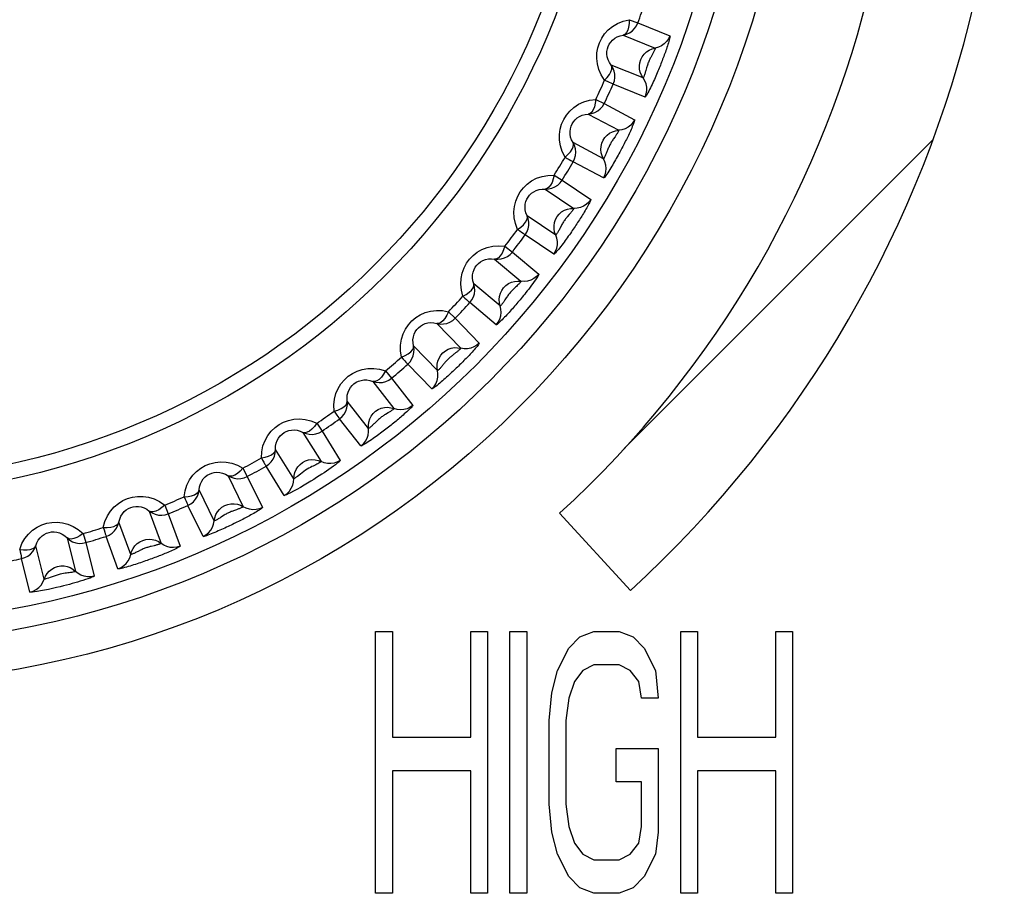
# Model space of a CAD drawing. Header units: millimetres. Extents: x -844 to -217, y -125 to 557.
# Tile 66 of 178: x -559 to -549, y 213 to 222. Entities that reach past the tile are written whole.
import ezdxf

# ---------------------------------------------------------------- set-up
doc = ezdxf.new("R2010")
doc.units = ezdxf.units.MM
doc.header["$LTSCALE"] = 23.1
doc.layers.add('R912005577_AM_0', color=7, linetype='CONTINUOUS')

msp = doc.modelspace()

# ---------------------------------------------------------------- linework, layer by layer
at = {"layer": 'R912005577_AM_0', "color": 7}
for p, q in [((-552.7179, 221.7029), (-552.6334, 221.6726)), ((-552.6334, 221.6726), (-552.3284, 221.5492)), ((-552.7742, 221.5556), (-552.4692, 221.4325)), ((-552.4975, 221.368), (-552.5119, 221.3419)), ((-552.5847, 221.1466), (-552.8896, 221.2699)), ((-552.5645, 220.9648), (-552.8696, 221.088)), ((-553.0367, 220.942), (-552.9559, 220.903)), ((-552.9559, 220.903), (-552.6654, 220.7484)), ((-553.1081, 220.8014), (-552.8176, 220.647)), ((-552.8526, 220.5859), (-552.8696, 220.5614)), ((-552.7645, 217.6084), (-549.8179, 220.555)), ((-552.9624, 220.3748), (-553.2528, 220.5293)), ((-552.9613, 220.1919), (-553.2519, 220.3462)), ((-553.4334, 220.2185), (-553.357, 220.1713)), ((-553.519, 220.0861), (-553.2463, 219.9023)), ((-553.357, 220.1713), (-553.0843, 219.9872)), ((-553.4187, 219.6466), (-553.6914, 219.8307)), ((-553.2887, 219.8436), (-553.3083, 219.821)), ((-553.4368, 219.4646), (-553.7096, 219.6485)), ((-553.9035, 219.5405), (-553.8325, 219.4855)), ((-553.8325, 219.4855), (-553.5805, 219.2739)), ((-554.0025, 219.4178), (-553.7505, 219.2064)), ((-553.9486, 218.9702), (-554.2006, 219.1817)), ((-553.8899, 219.0488), (-553.9027, 219.0292)), ((-553.9856, 218.7911), (-554.2378, 219.0025)), ((-554.4418, 218.9153), (-554.377, 218.8532)), ((-554.5532, 218.8036), (-554.3246, 218.567)), ((-554.377, 218.8532), (-554.1485, 218.6164)), ((-554.5464, 218.3529), (-554.7748, 218.5896)), ((-554.6019, 218.1786), (-554.8306, 218.4152)), ((-555.0426, 218.3498), (-554.9846, 218.2813)), ((-555.165, 218.2504), (-554.9624, 217.9912)), ((-554.9846, 218.2813), (-554.7821, 218.0219)), ((-555.2054, 217.8014), (-555.4078, 218.0607)), ((-555.0192, 217.9496), (-555.0447, 217.9342)), ((-555.6992, 217.8502), (-555.6487, 217.776)), ((-555.2788, 217.6339), (-555.4815, 217.8931)), ((-555.8313, 217.7641), (-555.6569, 217.4852)), ((-555.6487, 217.776), (-555.4744, 217.4969)), ((-555.9184, 217.3218), (-556.0927, 217.6008)), ((-556.4044, 217.422), (-556.3619, 217.3429)), ((-556.0089, 217.1629), (-556.1834, 217.4419)), ((-556.5448, 217.3502), (-556.4006, 217.0546)), ((-556.3619, 217.3429), (-556.2178, 217.0471)), ((-556.6777, 216.9194), (-556.8218, 217.2151)), ((-557.2977, 217.0131), (-557.1851, 216.704)), ((-557.1506, 217.0698), (-557.1165, 216.9868)), ((-557.1165, 216.9868), (-557.0041, 216.6775)), ((-556.7843, 216.7708), (-556.9287, 217.0665)), ((-556.4648, 217.0257), (-556.4929, 217.0159)), ((-553.3814, 216.9915), (-552.7058, 216.2543)), ((-557.4748, 216.5986), (-557.5873, 216.9077)), ((-557.9294, 216.7976), (-557.9043, 216.7114)), ((-558.0816, 216.7565), (-558.002, 216.4374)), ((-557.9043, 216.7114), (-557.8248, 216.3921)), ((-557.5964, 216.4619), (-557.7091, 216.7711)), ((-558.3012, 216.3628), (-558.3807, 216.682)), ((-557.252, 216.682), (-557.281, 216.6752)), ((-558.4363, 216.2396), (-558.5161, 216.5589)), ((-555.1373, 215.8643), (-554.977, 215.8643)), ((-555.1373, 213.3643), (-555.1373, 215.8643)), ((-554.977, 215.8643), (-554.977, 214.8537)), ((-554.2291, 215.8643), (-554.0688, 215.8643)), ((-554.2291, 214.8537), (-554.2291, 215.8643)), ((-554.0688, 215.8643), (-554.0688, 213.3643)), ((-553.8551, 215.8643), (-553.6949, 215.8643)), ((-553.8551, 213.3643), (-553.8551, 215.8643)), ((-553.6949, 215.8643), (-553.6949, 213.3643)), ((-553.1873, 215.8111), (-553.0538, 215.8643)), ((-553.0538, 215.8643), (-552.8134, 215.8643)), ((-552.8134, 215.8643), (-552.6798, 215.8111)), ((-552.2257, 215.8643), (-552.0654, 215.8643)), ((-552.2257, 213.3643), (-552.2257, 215.8643)), ((-552.0654, 215.8643), (-552.0654, 214.8537)), ((-551.3175, 215.8643), (-551.1573, 215.8643)), ((-551.3175, 214.8537), (-551.3175, 215.8643)), ((-551.1573, 215.8643), (-551.1573, 213.3643)), ((-553.2942, 215.7047), (-553.1873, 215.8111)), ((-552.6798, 215.8111), (-552.573, 215.7047)), ((-553.401, 215.492), (-553.2942, 215.7047)), ((-552.573, 215.7047), (-552.4661, 215.492)), ((-553.4544, 215.2792), (-553.401, 215.492)), ((-553.1606, 215.492), (-553.2408, 215.3856)), ((-553.0538, 215.5452), (-553.1606, 215.492)), ((-552.8134, 215.5452), (-553.0538, 215.5452)), ((-552.7065, 215.492), (-552.8134, 215.5452)), ((-552.6264, 215.3856), (-552.7065, 215.492)), ((-552.4661, 215.492), (-552.4394, 215.226)), ((-553.2408, 215.3856), (-553.2942, 215.226)), ((-552.5997, 215.226), (-552.6264, 215.3856)), ((-553.4812, 215.0133), (-553.4544, 215.2792)), ((-553.2942, 215.226), (-553.3209, 215.0133)), ((-552.4394, 215.226), (-552.5997, 215.226)), ((-553.4812, 214.2154), (-553.4812, 215.0133)), ((-553.3209, 215.0133), (-553.3209, 214.2154)), ((-554.977, 214.8537), (-554.2291, 214.8537)), ((-552.0654, 214.8537), (-551.3175, 214.8537)), ((-552.8401, 214.7473), (-552.4394, 214.7473)), ((-552.8401, 214.4282), (-552.8401, 214.7473)), ((-552.4394, 214.7473), (-552.4394, 213.9494)), ((-554.2291, 214.5345), (-554.977, 214.5345)), ((-554.977, 214.5345), (-554.977, 213.3643)), ((-554.2291, 213.3643), (-554.2291, 214.5345)), ((-551.3175, 214.5345), (-552.0654, 214.5345)), ((-552.0654, 214.5345), (-552.0654, 213.3643)), ((-551.3175, 213.3643), (-551.3175, 214.5345)), ((-552.5997, 214.4282), (-552.8401, 214.4282)), ((-552.5997, 214.0026), (-552.5997, 214.4282)), ((-553.4544, 213.9494), (-553.4812, 214.2154)), ((-553.3209, 214.2154), (-553.2942, 214.0026)), ((-553.2942, 214.0026), (-553.2408, 213.843)), ((-552.6264, 213.843), (-552.5997, 214.0026)), ((-553.401, 213.7367), (-553.4544, 213.9494)), ((-552.4394, 213.9494), (-552.4661, 213.7367)), ((-553.2408, 213.843), (-553.1606, 213.7367)), ((-552.7065, 213.7367), (-552.6264, 213.843)), ((-553.2942, 213.5239), (-553.401, 213.7367)), ((-553.1606, 213.7367), (-553.0538, 213.6835)), ((-552.8134, 213.6835), (-552.7065, 213.7367)), ((-552.4661, 213.7367), (-552.573, 213.5239)), ((-553.0538, 213.6835), (-552.8134, 213.6835)), ((-553.1873, 213.4175), (-553.2942, 213.5239)), ((-552.573, 213.5239), (-552.6798, 213.4175)), ((-553.0538, 213.3643), (-553.1873, 213.4175)), ((-552.6798, 213.4175), (-552.8134, 213.3643)), ((-554.977, 213.3643), (-555.1373, 213.3643)), ((-554.0688, 213.3643), (-554.2291, 213.3643)), ((-553.6949, 213.3643), (-553.8551, 213.3643)), ((-552.8134, 213.3643), (-553.0538, 213.3643)), ((-552.0654, 213.3643), (-552.2257, 213.3643)), ((-551.1573, 213.3643), (-551.3175, 213.3643))]:
    msp.add_line(p, q, dxfattribs=at)
for points in [[(-552.9515, 221.1248), (-552.9835, 221.1753), (-553.0067, 221.2269), (-553.021, 221.2805), (-553.0271, 221.3339), (-553.0252, 221.3856), (-553.0163, 221.4352), (-553.0014, 221.4815), (-552.9799, 221.5252), (-552.9518, 221.567), (-552.9171, 221.6054), (-552.8757, 221.6395), (-552.8283, 221.668), (-552.7758, 221.6889), (-552.7179, 221.7029)], [(-552.7179, 221.7029), (-552.7191, 221.6658), (-552.7231, 221.6317), (-552.7315, 221.6025), (-552.7431, 221.5794), (-552.757, 221.5635), (-552.7742, 221.5556)], [(-552.7742, 221.5556), (-552.7432, 221.5635), (-552.7141, 221.5767), (-552.6879, 221.5949), (-552.6652, 221.6174), (-552.6468, 221.6436), (-552.6334, 221.6726)], [(-552.8896, 221.2699), (-552.9065, 221.2949), (-552.9188, 221.3211), (-552.9266, 221.3479), (-552.9301, 221.3745), (-552.9296, 221.4003), (-552.9254, 221.4248), (-552.918, 221.4477), (-552.9075, 221.4692), (-552.8934, 221.4898), (-552.8758, 221.5087), (-552.8548, 221.5253), (-552.8307, 221.5391), (-552.8036, 221.5494), (-552.7742, 221.5556)], [(-552.3284, 221.5492), (-552.3276, 221.5464), (-552.3279, 221.5408), (-552.3295, 221.5321), (-552.3321, 221.5212), (-552.3353, 221.5089), (-552.3391, 221.4955), (-552.3434, 221.4813), (-552.348, 221.4666), (-552.3527, 221.4518), (-552.3576, 221.4369), (-552.3626, 221.4224), (-552.3675, 221.4082), (-552.3724, 221.3943), (-552.3773, 221.3806), (-552.3823, 221.3668), (-552.3874, 221.353), (-552.3926, 221.3389), (-552.398, 221.3248), (-552.4034, 221.3106), (-552.4089, 221.2963), (-552.4145, 221.2821), (-552.4201, 221.2679), (-552.4258, 221.2537), (-552.4316, 221.2394), (-552.4376, 221.2248), (-552.4437, 221.21), (-552.4502, 221.1946), (-552.4568, 221.1789), (-552.4635, 221.1632), (-552.4704, 221.1475), (-552.4772, 221.1319), (-552.4842, 221.1163), (-552.4915, 221.1003), (-552.499, 221.0841), (-552.5067, 221.0676), (-552.5146, 221.0512), (-552.5226, 221.035), (-552.5305, 221.0194), (-552.5382, 221.0048), (-552.5454, 220.9916), (-552.552, 220.9802), (-552.5577, 220.9715), (-552.5617, 220.9665), (-552.5645, 220.9648)], [(-552.3284, 221.5492), (-552.3418, 221.5202), (-552.3602, 221.4941), (-552.3829, 221.4716), (-552.4092, 221.4535), (-552.4382, 221.4403), (-552.4692, 221.4325)], [(-552.5847, 221.1466), (-552.601, 221.1727), (-552.6126, 221.2012), (-552.6192, 221.2313), (-552.6205, 221.2621), (-552.6166, 221.2927), (-552.6075, 221.3221), (-552.5936, 221.3496), (-552.5752, 221.3743), (-552.5528, 221.3955), (-552.5272, 221.4126), (-552.499, 221.425), (-552.4692, 221.4325)], [(-552.4692, 221.4325), (-552.4689, 221.4315), (-552.4693, 221.4291), (-552.4704, 221.4256), (-552.4719, 221.4212), (-552.4739, 221.4163), (-552.4762, 221.4108), (-552.4788, 221.405), (-552.4816, 221.399), (-552.4846, 221.3928), (-552.4877, 221.3866), (-552.4909, 221.3804), (-552.4942, 221.3742), (-552.4975, 221.368)], [(-552.5119, 221.3419), (-552.5157, 221.3348), (-552.5196, 221.3274), (-552.5235, 221.3197), (-552.5273, 221.3119), (-552.531, 221.3038), (-552.5345, 221.2955), (-552.5379, 221.2871), (-552.541, 221.2785), (-552.5441, 221.2697), (-552.5469, 221.2607), (-552.5496, 221.2517), (-552.5521, 221.2428), (-552.559, 221.2175)], [(-552.9515, 221.1248), (-552.9266, 221.1524), (-552.9058, 221.1797), (-552.8915, 221.2066), (-552.8838, 221.2312), (-552.8828, 221.2523), (-552.8896, 221.2699)], [(-552.8696, 221.088), (-552.8591, 221.1182), (-552.8541, 221.1497), (-552.8548, 221.1817), (-552.8611, 221.213), (-552.8728, 221.2427), (-552.8896, 221.2699)], [(-552.559, 221.2175), (-552.5612, 221.2094), (-552.5635, 221.2014), (-552.5659, 221.1934), (-552.5683, 221.1855), (-552.5708, 221.178), (-552.5733, 221.1709), (-552.5757, 221.1643), (-552.5781, 221.1584), (-552.5803, 221.1534), (-552.5822, 221.1496), (-552.5837, 221.1473), (-552.5847, 221.1466)], [(-552.9515, 221.1248), (-552.9291, 221.1146), (-552.9096, 221.106), (-552.8935, 221.0988), (-552.8813, 221.0932), (-552.8733, 221.0897), (-552.8696, 221.088)], [(-552.5645, 220.9648), (-552.554, 220.995), (-552.5491, 221.0266), (-552.5498, 221.0585), (-552.5561, 221.0898), (-552.5679, 221.1195), (-552.5847, 221.1466)], [(-553.3294, 220.3915), (-553.3559, 220.4448), (-553.3736, 220.4984), (-553.3823, 220.553), (-553.3828, 220.6067), (-553.3757, 220.6577), (-553.3618, 220.7061), (-553.3421, 220.7508), (-553.3162, 220.7922), (-553.284, 220.8308), (-553.2456, 220.8654), (-553.2007, 220.8951), (-553.1505, 220.9187), (-553.096, 220.9341), (-553.0367, 220.942)], [(-553.0367, 220.942), (-553.0418, 220.9052), (-553.0494, 220.8717), (-553.0608, 220.8435), (-553.0747, 220.8217), (-553.0902, 220.8074), (-553.1081, 220.8014)], [(-553.1081, 220.8014), (-553.0765, 220.806), (-553.0462, 220.8161), (-553.0181, 220.8314), (-552.9932, 220.8514), (-552.9723, 220.8755), (-552.9559, 220.903)], [(-553.2528, 220.5293), (-553.2669, 220.5558), (-553.2764, 220.5831), (-553.2814, 220.6105), (-553.2821, 220.6372), (-553.279, 220.6627), (-553.2724, 220.6866), (-553.2626, 220.7087), (-553.2498, 220.7292), (-553.2337, 220.7482), (-553.2144, 220.7651), (-553.1917, 220.7795), (-553.1661, 220.7908), (-553.1381, 220.7982), (-553.1081, 220.8014)], [(-552.6654, 220.7484), (-552.6649, 220.7455), (-552.6659, 220.74), (-552.6684, 220.7315), (-552.672, 220.7209), (-552.6765, 220.709), (-552.6817, 220.696), (-552.6874, 220.6824), (-552.6935, 220.6683), (-552.6998, 220.654), (-552.7063, 220.6398), (-552.7127, 220.6259), (-552.719, 220.6122), (-552.7253, 220.5989), (-552.7317, 220.5858), (-552.7381, 220.5726), (-552.7446, 220.5594), (-552.7513, 220.5459), (-552.7581, 220.5324), (-552.765, 220.5189), (-552.7719, 220.5053), (-552.779, 220.4917), (-552.7861, 220.4782), (-552.7932, 220.4647), (-552.8005, 220.451), (-552.8079, 220.4372), (-552.8156, 220.423), (-552.8236, 220.4084), (-552.8318, 220.3935), (-552.8402, 220.3786), (-552.8486, 220.3637), (-552.8571, 220.3489), (-552.8657, 220.3341), (-552.8746, 220.319), (-552.8837, 220.3037), (-552.8931, 220.2881), (-552.9027, 220.2725), (-552.9123, 220.2573), (-552.9218, 220.2426), (-552.931, 220.2288), (-552.9395, 220.2165), (-552.9473, 220.2059), (-552.9538, 220.1978), (-552.9584, 220.1932), (-552.9613, 220.1919)], [(-552.6654, 220.7484), (-552.6818, 220.721), (-552.7028, 220.6969), (-552.7277, 220.6769), (-552.7558, 220.6616), (-552.786, 220.6516), (-552.8176, 220.647)], [(-552.9624, 220.3748), (-552.9759, 220.4024), (-552.9844, 220.432), (-552.9878, 220.4626), (-552.986, 220.4934), (-552.9789, 220.5234), (-552.9668, 220.5517), (-552.9501, 220.5776), (-552.9291, 220.6002), (-552.9047, 220.619), (-552.8774, 220.6333), (-552.8481, 220.6427), (-552.8176, 220.647)], [(-552.8176, 220.647), (-552.8175, 220.646), (-552.8182, 220.6437), (-552.8196, 220.6403), (-552.8216, 220.6361), (-552.824, 220.6314), (-552.8269, 220.6262), (-552.8301, 220.6207), (-552.8335, 220.615), (-552.8371, 220.6091), (-552.8409, 220.6033), (-552.8447, 220.5974), (-552.8486, 220.5916), (-552.8526, 220.5859)], [(-552.8696, 220.5614), (-552.8742, 220.5547), (-552.8788, 220.5478), (-552.8835, 220.5406), (-552.8881, 220.5331), (-552.8926, 220.5255), (-552.8969, 220.5176), (-552.9011, 220.5096), (-552.9052, 220.5014), (-552.9091, 220.493), (-552.9129, 220.4843), (-552.9165, 220.4756), (-552.92, 220.467), (-552.9294, 220.4426)], [(-553.3294, 220.3915), (-553.3018, 220.4162), (-553.2783, 220.4413), (-553.2612, 220.4665), (-553.251, 220.4902), (-553.2478, 220.511), (-553.2528, 220.5293)], [(-553.2519, 220.3462), (-553.2383, 220.3752), (-553.23, 220.406), (-553.2274, 220.4379), (-553.2304, 220.4697), (-553.2389, 220.5005), (-553.2528, 220.5293)], [(-553.3294, 220.3915), (-553.3083, 220.3789), (-553.2898, 220.3683), (-553.2745, 220.3595), (-553.263, 220.3527), (-553.2554, 220.3483), (-553.2519, 220.3462)], [(-552.9294, 220.4426), (-552.9325, 220.4348), (-552.9356, 220.427), (-552.9388, 220.4193), (-552.9421, 220.4118), (-552.9453, 220.4045), (-552.9485, 220.3977), (-552.9517, 220.3914), (-552.9546, 220.3858), (-552.9574, 220.381), (-552.9596, 220.3774), (-552.9614, 220.3753), (-552.9624, 220.3748)], [(-552.9613, 220.1919), (-552.9478, 220.2208), (-552.9395, 220.2517), (-552.9369, 220.2835), (-552.9399, 220.3153), (-552.9485, 220.346), (-552.9624, 220.3748)], [(-553.782, 219.7016), (-553.8028, 219.7575), (-553.8148, 219.8126), (-553.8177, 219.8678), (-553.8126, 219.9212), (-553.8002, 219.9713), (-553.7813, 220.0179), (-553.757, 220.0603), (-553.7269, 220.0988), (-553.6908, 220.1338), (-553.6491, 220.1642), (-553.6013, 220.1891), (-553.5489, 220.2072), (-553.4931, 220.2168), (-553.4334, 220.2185)], [(-553.4334, 220.2185), (-553.4423, 220.1825), (-553.4533, 220.1499), (-553.4676, 220.1231), (-553.4837, 220.1029), (-553.5006, 220.0903), (-553.519, 220.0861)], [(-553.6914, 219.8307), (-553.7027, 219.8585), (-553.7093, 219.8867), (-553.7113, 219.9144), (-553.7093, 219.9411), (-553.7035, 219.9661), (-553.6944, 219.9892), (-553.6824, 220.0102), (-553.6675, 220.0292), (-553.6495, 220.0464), (-553.6285, 220.0612), (-553.6045, 220.0732), (-553.5779, 220.0817), (-553.5492, 220.0862), (-553.519, 220.0861)], [(-553.519, 220.0861), (-553.4871, 220.0874), (-553.4559, 220.0943), (-553.4264, 220.1066), (-553.3996, 220.1239), (-553.3762, 220.1457), (-553.357, 220.1713)], [(-553.0843, 219.9872), (-553.0839, 219.9863), (-553.0839, 219.9847), (-553.0845, 219.9823), (-553.0856, 219.979), (-553.0873, 219.9746), (-553.0897, 219.9691), (-553.0929, 219.9622), (-553.097, 219.9539), (-553.1021, 219.9442), (-553.108, 219.9331), (-553.1148, 219.9208), (-553.1222, 219.9077), (-553.1301, 219.8941), (-553.1381, 219.8804), (-553.146, 219.867), (-553.1539, 219.854), (-553.1617, 219.8413), (-553.1694, 219.8289), (-553.1771, 219.8165), (-553.185, 219.804), (-553.193, 219.7915), (-553.2011, 219.7789), (-553.2093, 219.7663), (-553.2176, 219.7536), (-553.2259, 219.741), (-553.2343, 219.7284), (-553.2428, 219.7158), (-553.2514, 219.7031), (-553.2602, 219.6902), (-553.2693, 219.677), (-553.2787, 219.6634), (-553.2884, 219.6495), (-553.2982, 219.6357), (-553.3081, 219.6219), (-553.3179, 219.6082), (-553.3279, 219.5945), (-553.3383, 219.5805), (-553.3489, 219.5663), (-553.3599, 219.5519), (-553.3709, 219.5376), (-553.382, 219.5236), (-553.3928, 219.5102), (-553.4032, 219.4976), (-553.4129, 219.4864), (-553.4216, 219.4769), (-553.4288, 219.4696), (-553.4338, 219.4657), (-553.4368, 219.4646)], [(-553.0843, 219.9872), (-553.1035, 219.9616), (-553.1269, 219.9399), (-553.1537, 219.9226), (-553.1832, 219.9103), (-553.2144, 219.9035), (-553.2463, 219.9023)], [(-553.4187, 219.6466), (-553.4292, 219.6756), (-553.4347, 219.7059), (-553.4348, 219.7367), (-553.4298, 219.7671), (-553.4196, 219.7961), (-553.4046, 219.8231), (-553.3852, 219.8471), (-553.3621, 219.8674), (-553.3358, 219.8835), (-553.3072, 219.8948), (-553.2771, 219.9012), (-553.2463, 219.9023)], [(-553.2463, 219.9023), (-553.2461, 219.9019), (-553.2462, 219.9013), (-553.2466, 219.9003), (-553.2471, 219.899), (-553.248, 219.8974), (-553.2493, 219.8952), (-553.2509, 219.8925), (-553.253, 219.8893), (-553.2556, 219.8855), (-553.2587, 219.8811), (-553.2623, 219.8762), (-553.2663, 219.871), (-553.2706, 219.8655), (-553.275, 219.86), (-553.2796, 219.8545), (-553.2841, 219.849), (-553.2887, 219.8436)], [(-553.782, 219.7016), (-553.752, 219.7234), (-553.7259, 219.7458), (-553.7063, 219.7691), (-553.6937, 219.7916), (-553.6883, 219.812), (-553.6914, 219.8306)], [(-553.7096, 219.6485), (-553.6931, 219.6759), (-553.6816, 219.7057), (-553.6756, 219.7371), (-553.6753, 219.7691), (-553.6806, 219.8006), (-553.6914, 219.8306)], [(-553.3083, 219.821), (-553.3135, 219.8148), (-553.3188, 219.8084), (-553.3241, 219.8017), (-553.3294, 219.7948), (-553.3346, 219.7877), (-553.3397, 219.7804), (-553.3447, 219.7729), (-553.3495, 219.7652), (-553.3542, 219.7572), (-553.3588, 219.7491), (-553.3632, 219.7409), (-553.3675, 219.7328)], [(-553.3675, 219.7328), (-553.3793, 219.7098), (-553.3831, 219.7024), (-553.387, 219.6951), (-553.391, 219.6879), (-553.3949, 219.6808), (-553.3989, 219.674), (-553.4027, 219.6677), (-553.4065, 219.6618), (-553.41, 219.6566), (-553.4131, 219.6522), (-553.4158, 219.649), (-553.4177, 219.6471), (-553.4187, 219.6466)], [(-553.782, 219.7016), (-553.7623, 219.6869), (-553.745, 219.6745), (-553.7307, 219.664), (-553.72, 219.6561), (-553.7128, 219.651), (-553.7096, 219.6485)], [(-553.4368, 219.4646), (-553.4203, 219.492), (-553.4089, 219.5218), (-553.4029, 219.5532), (-553.4026, 219.5851), (-553.4079, 219.6166), (-553.4187, 219.6466)], [(-554.3042, 219.0629), (-554.3191, 219.1208), (-554.3252, 219.1771), (-554.3222, 219.2324), (-554.3115, 219.2851), (-554.2937, 219.3339), (-554.2698, 219.3784), (-554.2413, 219.4178), (-554.2074, 219.4525), (-554.1677, 219.4836), (-554.1229, 219.5094), (-554.0729, 219.529), (-554.0191, 219.5414), (-553.9628, 219.545), (-553.9035, 219.5405)], [(-553.9035, 219.5405), (-553.9161, 219.5056), (-553.9304, 219.4744), (-553.9474, 219.4491), (-553.9656, 219.4308), (-553.9837, 219.42), (-554.0025, 219.4178)], [(-554.0025, 219.4178), (-553.9706, 219.4157), (-553.9389, 219.4193), (-553.9083, 219.4284), (-553.8797, 219.4428), (-553.8542, 219.4621), (-553.8325, 219.4855)], [(-554.2006, 219.1817), (-554.2089, 219.2107), (-554.2125, 219.2395), (-554.2117, 219.2674), (-554.2068, 219.2938), (-554.1983, 219.3181), (-554.1867, 219.3403), (-554.1726, 219.3597), (-554.1558, 219.3769), (-554.1361, 219.3921), (-554.1136, 219.4046), (-554.0885, 219.4139), (-554.0613, 219.4195), (-554.0324, 219.421), (-554.0025, 219.4178)], [(-553.5805, 219.2739), (-553.5807, 219.2705), (-553.5839, 219.2634), (-553.5905, 219.252), (-553.5996, 219.2376), (-553.6106, 219.2213), (-553.623, 219.2037), (-553.636, 219.1857), (-553.6494, 219.1675), (-553.663, 219.1496), (-553.6766, 219.1319), (-553.6898, 219.115), (-553.7026, 219.0987), (-553.7149, 219.0834), (-553.7266, 219.0689), (-553.7376, 219.0554), (-553.7482, 219.0425), (-553.7583, 219.0303), (-553.7683, 219.0183), (-553.7786, 219.0062), (-553.7891, 218.9939), (-553.7999, 218.9812), (-553.8109, 218.9685), (-553.8218, 218.956), (-553.8326, 218.9437), (-553.8429, 218.9321), (-553.8532, 218.9207), (-553.8634, 218.9093), (-553.8739, 218.8979), (-553.8848, 218.886), (-553.896, 218.8741), (-553.9075, 218.8621), (-553.9189, 218.8502), (-553.9303, 218.8387), (-553.9413, 218.8277), (-553.9519, 218.8175), (-553.9616, 218.8084), (-553.9704, 218.8007), (-553.9777, 218.7949), (-553.9827, 218.7918), (-553.9856, 218.7911)], [(-553.5805, 219.2739), (-553.6022, 219.2505), (-553.6278, 219.2313), (-553.6563, 219.2169), (-553.6869, 219.2078), (-553.7186, 219.2043), (-553.7505, 219.2064)], [(-554.3042, 219.0629), (-554.2721, 219.0813), (-554.2438, 219.1009), (-554.2219, 219.122), (-554.207, 219.1431), (-554.1995, 219.1629), (-554.2006, 219.1817)], [(-554.2378, 219.0025), (-554.2185, 219.028), (-554.204, 219.0564), (-554.1947, 219.087), (-554.191, 219.1188), (-554.193, 219.1507), (-554.2006, 219.1817)], [(-553.9486, 218.9702), (-553.9561, 219.0001), (-553.9583, 219.0308), (-553.9553, 219.0614), (-553.947, 219.0911), (-553.9339, 219.119), (-553.9162, 219.1442), (-553.8944, 219.166), (-553.8693, 219.1838), (-553.8415, 219.1971), (-553.8118, 219.2054), (-553.7812, 219.2085), (-553.7505, 219.2064)], [(-553.7505, 219.2064), (-553.7506, 219.2051), (-553.7523, 219.2023), (-553.7555, 219.198), (-553.76, 219.1924), (-553.7655, 219.1861), (-553.7718, 219.1793), (-553.7786, 219.1722), (-553.7858, 219.165), (-553.7934, 219.1577), (-553.8011, 219.1504), (-553.8166, 219.1358)], [(-554.3042, 219.0629), (-554.2862, 219.0462), (-554.2702, 219.032), (-554.2571, 219.0201), (-554.2473, 219.0111), (-554.2407, 219.0053), (-554.2378, 219.0025)], [(-553.8166, 219.1358), (-553.8242, 219.1286), (-553.8316, 219.1214), (-553.8385, 219.1144), (-553.8451, 219.1075), (-553.8512, 219.1006), (-553.8572, 219.0936), (-553.8631, 219.0864), (-553.8688, 219.079), (-553.8745, 219.0713), (-553.8799, 219.0636), (-553.885, 219.056), (-553.8899, 219.0488)], [(-553.9856, 218.7911), (-553.9664, 218.8166), (-553.9519, 218.845), (-553.9427, 218.8756), (-553.939, 218.9073), (-553.941, 218.9392), (-553.9486, 218.9702)], [(-553.9027, 219.0292), (-553.9068, 219.0229), (-553.911, 219.0167), (-553.9152, 219.0104), (-553.9195, 219.0043), (-553.9238, 218.9984), (-553.928, 218.9928), (-553.9321, 218.9875), (-553.936, 218.9826), (-553.9397, 218.9783), (-553.9429, 218.9747), (-553.9456, 218.972), (-553.9476, 218.9705), (-553.9486, 218.9702)], [(-554.8903, 218.4822), (-554.899, 218.5411), (-554.8993, 218.5976), (-554.8906, 218.6522), (-554.8746, 218.7033), (-554.8521, 218.7497), (-554.8239, 218.7914), (-554.7913, 218.8278), (-554.7539, 218.8592), (-554.7113, 218.886), (-554.6641, 218.907), (-554.6122, 218.9214), (-554.5572, 218.9283), (-554.5006, 218.9261), (-554.4418, 218.9153)], [(-554.4418, 218.9153), (-554.458, 218.8819), (-554.4756, 218.8524), (-554.4951, 218.829), (-554.5151, 218.8127), (-554.5343, 218.8039), (-554.5532, 218.8036)], [(-554.7748, 218.5896), (-554.7801, 218.6191), (-554.7807, 218.6481), (-554.777, 218.6756), (-554.7694, 218.7013), (-554.7585, 218.7245), (-554.7448, 218.7453), (-554.7287, 218.7633), (-554.7102, 218.7788), (-554.689, 218.7918), (-554.6654, 218.8019), (-554.6394, 218.8087), (-554.6116, 218.8115), (-554.5826, 218.8099), (-554.5532, 218.8036)], [(-554.5532, 218.8036), (-554.5217, 218.7982), (-554.4897, 218.7985), (-554.4583, 218.8044), (-554.4284, 218.8157), (-554.401, 218.8322), (-554.377, 218.8532)], [(-554.8903, 218.4822), (-554.8564, 218.4972), (-554.8263, 218.5137), (-554.8023, 218.5324), (-554.7852, 218.5519), (-554.7758, 218.5707), (-554.7748, 218.5895)], [(-554.8306, 218.4152), (-554.8087, 218.4385), (-554.7913, 218.4653), (-554.7789, 218.4948), (-554.7719, 218.526), (-554.7705, 218.5579), (-554.7748, 218.5895)], [(-554.1485, 218.6164), (-554.1488, 218.6138), (-554.1512, 218.6091), (-554.1558, 218.6023), (-554.162, 218.594), (-554.1694, 218.5847), (-554.1777, 218.5746), (-554.1867, 218.564), (-554.1963, 218.5531), (-554.2062, 218.542), (-554.2162, 218.5309), (-554.2262, 218.52), (-554.2361, 218.5093), (-554.2458, 218.499), (-554.2555, 218.4888), (-554.2651, 218.4788), (-554.2748, 218.4687), (-554.2847, 218.4586), (-554.2948, 218.4484), (-554.305, 218.4381), (-554.3152, 218.4278), (-554.3256, 218.4175), (-554.336, 218.4072), (-554.3464, 218.397), (-554.3569, 218.3868), (-554.3675, 218.3766), (-554.3783, 218.3663), (-554.3894, 218.3557), (-554.4008, 218.345), (-554.4127, 218.3339), (-554.4248, 218.3227), (-554.4368, 218.3116), (-554.4488, 218.3006), (-554.4609, 218.2898), (-554.4731, 218.2788), (-554.4858, 218.2676), (-554.4989, 218.2563), (-554.5121, 218.2449), (-554.5254, 218.2337), (-554.5386, 218.2228), (-554.5514, 218.2124), (-554.5636, 218.2028), (-554.5749, 218.1943), (-554.585, 218.1871), (-554.5932, 218.1817), (-554.5988, 218.179), (-554.6019, 218.1786)], [(-554.1485, 218.6164), (-554.1726, 218.5954), (-554.2, 218.579), (-554.2298, 218.5677), (-554.2612, 218.5618), (-554.2932, 218.5616), (-554.3246, 218.567)], [(-554.8903, 218.4822), (-554.8741, 218.4637), (-554.8598, 218.4479), (-554.848, 218.4348), (-554.8391, 218.4247), (-554.8332, 218.4183), (-554.8306, 218.4152)], [(-554.5464, 218.3529), (-554.5507, 218.3834), (-554.5497, 218.4141), (-554.5434, 218.4443), (-554.5322, 218.473), (-554.5162, 218.4993), (-554.4959, 218.5225), (-554.472, 218.5419), (-554.4451, 218.557), (-554.4161, 218.5673), (-554.3857, 218.5725), (-554.3549, 218.5724), (-554.3246, 218.567)], [(-554.4017, 218.5008), (-554.4078, 218.496), (-554.4141, 218.491), (-554.4205, 218.4858), (-554.4269, 218.4804), (-554.4332, 218.4748), (-554.4395, 218.469), (-554.4457, 218.463), (-554.4518, 218.4567), (-554.4579, 218.4503), (-554.4639, 218.4436), (-554.4698, 218.4367), (-554.4756, 218.4298), (-554.4811, 218.4232), (-554.4915, 218.4103)], [(-554.3735, 218.5222), (-554.3843, 218.514), (-554.3899, 218.5097), (-554.4017, 218.5008)], [(-554.3246, 218.567), (-554.3248, 218.5661), (-554.326, 218.5643), (-554.3281, 218.5617), (-554.3311, 218.5585), (-554.3346, 218.555), (-554.3386, 218.5512), (-554.343, 218.5472), (-554.3477, 218.5431), (-554.3527, 218.5389), (-554.3578, 218.5346), (-554.363, 218.5304), (-554.3683, 218.5263), (-554.3735, 218.5222)], [(-554.4915, 218.4103), (-554.4966, 218.4041), (-554.5017, 218.3979), (-554.5069, 218.3918), (-554.5121, 218.3858), (-554.5172, 218.38), (-554.5223, 218.3745), (-554.5272, 218.3693), (-554.5318, 218.3646), (-554.5361, 218.3605), (-554.5399, 218.357), (-554.5431, 218.3545), (-554.5453, 218.3531), (-554.5464, 218.3529)], [(-555.5339, 217.9659), (-555.5364, 218.0255), (-555.5308, 218.0816), (-555.5165, 218.135), (-555.4951, 218.1842), (-555.4679, 218.228), (-555.4356, 218.2665), (-555.3993, 218.2993), (-555.3588, 218.3266), (-555.3136, 218.3488), (-555.2645, 218.3648), (-555.2115, 218.3737), (-555.156, 218.3748), (-555.0999, 218.3667), (-555.0426, 218.3498)], [(-555.0426, 218.3498), (-555.0622, 218.3183), (-555.0828, 218.2907), (-555.1046, 218.2696), (-555.1262, 218.2554), (-555.1462, 218.2487), (-555.165, 218.2504)], [(-554.6019, 218.1786), (-554.5801, 218.2019), (-554.5627, 218.2287), (-554.5503, 218.2582), (-554.5434, 218.2893), (-554.5421, 218.3212), (-554.5464, 218.3529)], [(-555.4078, 218.0607), (-555.41, 218.0906), (-555.4075, 218.1195), (-555.401, 218.1465), (-555.3907, 218.1712), (-555.3775, 218.1932), (-555.3617, 218.2124), (-555.3438, 218.2286), (-555.3238, 218.2421), (-555.3014, 218.2529), (-555.2768, 218.2605), (-555.2503, 218.2644), (-555.2223, 218.2643), (-555.1937, 218.2597), (-555.165, 218.2504)], [(-555.165, 218.2504), (-555.1343, 218.2417), (-555.1025, 218.2386), (-555.0706, 218.2412), (-555.0397, 218.2494), (-555.0107, 218.2629), (-554.9846, 218.2813)], [(-555.5339, 217.9659), (-555.4986, 217.9773), (-555.4669, 217.9906), (-555.4411, 218.0067), (-555.4221, 218.0243), (-555.4107, 218.042), (-555.4078, 218.0606)], [(-555.4815, 217.8931), (-555.4573, 217.914), (-555.4372, 217.9388), (-555.4218, 217.9668), (-555.4116, 217.9971), (-555.4069, 218.0287), (-555.4078, 218.0606)], [(-554.7821, 218.0219), (-554.7828, 218.0191), (-554.7859, 218.0144), (-554.7917, 218.0077), (-554.7994, 217.9995), (-554.8083, 217.9905), (-554.8183, 217.9807), (-554.8291, 217.9706), (-554.8404, 217.9602), (-554.852, 217.9497), (-554.8636, 217.9393), (-554.8751, 217.9292), (-554.8865, 217.9194), (-554.8977, 217.9098), (-554.9088, 217.9003), (-554.92, 217.8909), (-554.9314, 217.8814), (-554.9429, 217.8719), (-554.9546, 217.8623), (-554.9664, 217.8527), (-554.9783, 217.8432), (-554.9903, 217.8336), (-555.0022, 217.8241), (-555.0143, 217.8147), (-555.0264, 217.8052), (-555.0389, 217.7956), (-555.0516, 217.7858), (-555.0649, 217.7757), (-555.0785, 217.7654), (-555.0922, 217.7552), (-555.106, 217.745), (-555.1197, 217.7349), (-555.1336, 217.7249), (-555.1479, 217.7147), (-555.1624, 217.7044), (-555.1774, 217.694), (-555.1925, 217.6837), (-555.2075, 217.6737), (-555.2221, 217.6641), (-555.2361, 217.6553), (-555.2489, 217.6475), (-555.2603, 217.641), (-555.2696, 217.6362), (-555.2756, 217.6339), (-555.2788, 217.6339)], [(-554.7821, 218.0219), (-554.8083, 218.0035), (-554.8372, 217.9901), (-554.8681, 217.982), (-554.8999, 217.9794), (-554.9317, 217.9825), (-554.9624, 217.9912)], [(-555.5339, 217.9659), (-555.5197, 217.9459), (-555.5071, 217.9287), (-555.4967, 217.9144), (-555.489, 217.9035), (-555.4838, 217.8964), (-555.4815, 217.8931)], [(-555.2054, 217.8014), (-555.2064, 217.8322), (-555.2022, 217.8627), (-555.1929, 217.892), (-555.1787, 217.9193), (-555.16, 217.9438), (-555.1375, 217.9648), (-555.1116, 217.9817), (-555.0833, 217.9938), (-555.0534, 218.001), (-555.0226, 218.003), (-554.992, 217.9997), (-554.9624, 217.9912)], [(-555.0447, 217.9342), (-555.0516, 217.9299), (-555.0587, 217.9254), (-555.0659, 217.9207), (-555.0731, 217.9158), (-555.0803, 217.9107), (-555.0875, 217.9053), (-555.0946, 217.8997), (-555.1017, 217.8938), (-555.1087, 217.8877), (-555.1156, 217.8813), (-555.1225, 217.8749), (-555.1291, 217.8684), (-555.1477, 217.85)], [(-554.9624, 217.9912), (-554.9627, 217.9902), (-554.9643, 217.9884), (-554.9669, 217.9859), (-554.9704, 217.9829), (-554.9746, 217.9795), (-554.9793, 217.976), (-554.9845, 217.9722), (-554.9899, 217.9684), (-554.9956, 217.9646), (-555.0015, 217.9607), (-555.0073, 217.957), (-555.0133, 217.9533), (-555.0192, 217.9496)], [(-556.2279, 217.5198), (-556.2242, 217.5795), (-556.2126, 217.6349), (-556.1927, 217.6866), (-556.1662, 217.7335), (-556.1341, 217.7744), (-556.0975, 217.8095), (-556.0582, 217.838), (-556.0152, 217.8606), (-555.9679, 217.8778), (-555.9174, 217.8885), (-555.8639, 217.8916), (-555.8089, 217.8868), (-555.7542, 217.8729), (-555.6992, 217.8502)], [(-555.6992, 217.8502), (-555.722, 217.8209), (-555.7453, 217.7957), (-555.7693, 217.7769), (-555.7922, 217.7651), (-555.8128, 217.7605), (-555.8313, 217.7641)], [(-555.1477, 217.85), (-555.1537, 217.844), (-555.1597, 217.8382), (-555.1657, 217.8325), (-555.1718, 217.8269), (-555.1777, 217.8216), (-555.1834, 217.8167), (-555.1888, 217.8122), (-555.1938, 217.8083), (-555.1982, 217.8051), (-555.2018, 217.8027), (-555.2042, 217.8015), (-555.2054, 217.8014)], [(-556.0927, 217.6008), (-556.0916, 217.631), (-556.0862, 217.6595), (-556.0767, 217.6857), (-556.0639, 217.7093), (-556.0483, 217.7299), (-556.0303, 217.7474), (-556.0109, 217.7615), (-555.9897, 217.7727), (-555.9662, 217.781), (-555.941, 217.7859), (-555.9143, 217.787), (-555.8866, 217.7839), (-555.8587, 217.7764), (-555.8313, 217.7641)], [(-555.8313, 217.7641), (-555.8016, 217.7523), (-555.7703, 217.7459), (-555.7384, 217.7451), (-555.7068, 217.75), (-555.6766, 217.7604), (-555.6487, 217.776)], [(-555.2788, 217.6339), (-555.2546, 217.6548), (-555.2346, 217.6796), (-555.2192, 217.7076), (-555.209, 217.7379), (-555.2044, 217.7695), (-555.2054, 217.8014)], [(-556.2279, 217.5198), (-556.1916, 217.5274), (-556.1587, 217.5373), (-556.1314, 217.5507), (-556.1107, 217.5661), (-556.0975, 217.5826), (-556.0927, 217.6008)], [(-556.1834, 217.4419), (-556.1572, 217.4601), (-556.1346, 217.4827), (-556.1163, 217.509), (-556.103, 217.538), (-556.095, 217.569), (-556.0927, 217.6008)], [(-556.9648, 217.1487), (-556.9549, 217.2074), (-556.9377, 217.2612), (-556.9126, 217.3104), (-556.8815, 217.3541), (-556.8458, 217.3913), (-556.8061, 217.4222), (-556.7639, 217.4468), (-556.7185, 217.4651), (-556.6697, 217.4774), (-556.6184, 217.4828), (-556.5646, 217.4805), (-556.5101, 217.47), (-556.457, 217.4504), (-556.4044, 217.422)], [(-556.2279, 217.5198), (-556.2159, 217.4984), (-556.2052, 217.48), (-556.1964, 217.4646), (-556.1898, 217.453), (-556.1853, 217.4454), (-556.1834, 217.4419)], [(-555.4744, 217.4969), (-555.4751, 217.4942), (-555.4801, 217.4887), (-555.4895, 217.4801), (-555.5029, 217.469), (-555.5205, 217.4553), (-555.5406, 217.4402), (-555.5622, 217.4246), (-555.5846, 217.4088), (-555.6066, 217.3937), (-555.6289, 217.3786), (-555.6516, 217.3635), (-555.6753, 217.348), (-555.7003, 217.3319), (-555.727, 217.3151), (-555.7555, 217.2973), (-555.786, 217.2788), (-555.8192, 217.259), (-555.8534, 217.2392), (-555.8881, 217.2197), (-555.9207, 217.2019), (-555.9484, 217.1876), (-555.9711, 217.1764), (-555.9878, 217.1689), (-555.9994, 217.1643), (-556.0065, 217.1623), (-556.0089, 217.1629)], [(-555.9184, 217.3218), (-555.9163, 217.3525), (-555.9089, 217.3824), (-555.8965, 217.4106), (-555.8795, 217.4363), (-555.8584, 217.4588), (-555.8338, 217.4773), (-555.8063, 217.4913), (-555.7769, 217.5005), (-555.7464, 217.5045), (-555.7156, 217.5032), (-555.6855, 217.4967), (-555.6569, 217.4852)], [(-555.6569, 217.4852), (-555.6573, 217.4841), (-555.6596, 217.4822), (-555.6638, 217.4791), (-555.6699, 217.4751), (-555.6781, 217.4703), (-555.6876, 217.4649), (-555.6981, 217.4594), (-555.7093, 217.4538), (-555.7207, 217.4483), (-555.7328, 217.4427), (-555.7457, 217.4366), (-555.7594, 217.4299), (-555.7746, 217.422), (-555.7904, 217.4128), (-555.8069, 217.402), (-555.8233, 217.39), (-555.8395, 217.3776), (-555.8551, 217.3648)], [(-555.4744, 217.4969), (-555.5023, 217.4814), (-555.5325, 217.471), (-555.5641, 217.4661), (-555.596, 217.4669), (-555.6273, 217.4734), (-555.6569, 217.4852)], [(-556.8218, 217.2151), (-556.8177, 217.2449), (-556.8093, 217.2726), (-556.7972, 217.2976), (-556.7821, 217.3197), (-556.7646, 217.3385), (-556.7451, 217.3539), (-556.7243, 217.3661), (-556.7019, 217.3751), (-556.6777, 217.381), (-556.6521, 217.3833), (-556.6253, 217.3817), (-556.598, 217.3757), (-556.5709, 217.3653), (-556.5448, 217.3502)], [(-556.4044, 217.422), (-556.4301, 217.3952), (-556.456, 217.3726), (-556.4818, 217.3564), (-556.5059, 217.3471), (-556.5268, 217.3446), (-556.5448, 217.3502)], [(-555.8551, 217.3648), (-555.8833, 217.3429), (-555.8945, 217.335), (-555.9036, 217.3291), (-555.9101, 217.3251), (-555.9147, 217.3228), (-555.9173, 217.3216), (-555.9184, 217.3218)], [(-556.5448, 217.3502), (-556.5165, 217.3353), (-556.4861, 217.3257), (-556.4544, 217.3216), (-556.4225, 217.3232), (-556.3913, 217.3303), (-556.3619, 217.3429)], [(-556.0089, 217.1629), (-555.9827, 217.1812), (-555.9602, 217.2038), (-555.942, 217.23), (-555.9287, 217.2591), (-555.9208, 217.29), (-555.9184, 217.3218)], [(-556.9648, 217.1487), (-556.9279, 217.1525), (-556.8941, 217.1589), (-556.8655, 217.1692), (-556.8433, 217.1825), (-556.8285, 217.1974), (-556.8218, 217.2151)], [(-556.9287, 217.0665), (-556.9007, 217.0819), (-556.8758, 217.102), (-556.8549, 217.1262), (-556.8387, 217.1537), (-556.8275, 217.1837), (-556.8218, 217.2151)], [(-557.7364, 216.8566), (-557.7204, 216.914), (-557.6977, 216.9657), (-557.6676, 217.012), (-557.6321, 217.0522), (-557.5927, 217.0854), (-557.55, 217.1121), (-557.5054, 217.1321), (-557.4584, 217.1455), (-557.4086, 217.1527), (-557.357, 217.1527), (-557.3037, 217.1447), (-557.2507, 217.1286), (-557.1999, 217.1036), (-557.1506, 217.0698)], [(-556.9648, 217.1487), (-556.9551, 217.1261), (-556.9463, 217.1066), (-556.9392, 217.0905), (-556.9338, 217.0782), (-556.9302, 217.0702), (-556.9287, 217.0665)], [(-556.6777, 216.9194), (-556.6723, 216.9497), (-556.6619, 216.9787), (-556.6466, 217.0054), (-556.627, 217.0292), (-556.6037, 217.0493), (-556.5772, 217.0651), (-556.5485, 217.0762), (-556.5183, 217.0823), (-556.4875, 217.0831), (-556.457, 217.0786), (-556.4277, 217.069), (-556.4006, 217.0546)], [(-557.5873, 216.9077), (-557.58, 216.9369), (-557.5688, 216.9635), (-557.5542, 216.9872), (-557.5368, 217.0076), (-557.5175, 217.0244), (-557.4965, 217.0378), (-557.4745, 217.0477), (-557.4513, 217.0543), (-557.4266, 217.0576), (-557.4009, 217.0572), (-557.3744, 217.0528), (-557.3479, 217.0441), (-557.322, 217.0308), (-557.2977, 217.0131)], [(-557.1506, 217.0698), (-557.1789, 217.0459), (-557.207, 217.0261), (-557.2343, 217.0127), (-557.2593, 217.0059), (-557.2803, 217.0057), (-557.2977, 217.0131)], [(-557.2977, 217.0131), (-557.2711, 216.9954), (-557.2418, 216.9826), (-557.2107, 216.9752), (-557.1788, 216.9734), (-557.1471, 216.9773), (-557.1165, 216.9868)], [(-556.2178, 217.0471), (-556.2191, 217.0445), (-556.2231, 217.0406), (-556.2301, 217.0352), (-556.2393, 217.0288), (-556.2499, 217.0218), (-556.2618, 217.0144), (-556.2744, 217.0067), (-556.2877, 216.9988), (-556.3011, 216.991), (-556.3147, 216.9832), (-556.328, 216.9758), (-556.3412, 216.9685), (-556.3541, 216.9614), (-556.367, 216.9545), (-556.3799, 216.9476), (-556.393, 216.9407), (-556.4063, 216.9338), (-556.4197, 216.9269), (-556.4333, 216.92), (-556.4469, 216.9131), (-556.4605, 216.9062), (-556.4742, 216.8994), (-556.4879, 216.8927), (-556.5018, 216.8859), (-556.516, 216.8791), (-556.5305, 216.8722), (-556.5456, 216.865), (-556.561, 216.8579), (-556.5765, 216.8507), (-556.5922, 216.8436), (-556.6077, 216.8366), (-556.6233, 216.8297), (-556.6394, 216.8227), (-556.6558, 216.8156), (-556.6726, 216.8086), (-556.6895, 216.8016), (-556.7063, 216.7949), (-556.7225, 216.7886), (-556.738, 216.7829), (-556.7522, 216.7779), (-556.7648, 216.7739), (-556.7748, 216.7712), (-556.7812, 216.7702), (-556.7843, 216.7708)], [(-556.4929, 217.0159), (-556.5005, 217.0131), (-556.5084, 217.0102), (-556.5164, 217.0071), (-556.5245, 217.0038), (-556.5326, 217.0003), (-556.5407, 216.9965), (-556.5489, 216.9925), (-556.557, 216.9882), (-556.5651, 216.9837), (-556.5733, 216.979), (-556.5813, 216.974), (-556.5891, 216.9691), (-556.6111, 216.9549)], [(-556.4006, 217.0546), (-556.4011, 217.0537), (-556.4029, 217.0522), (-556.406, 217.0503), (-556.4101, 217.0481), (-556.4149, 217.0457), (-556.4203, 217.0432), (-556.4261, 217.0406), (-556.4322, 217.038), (-556.4386, 217.0354), (-556.4451, 217.0329), (-556.4516, 217.0304), (-556.4582, 217.028), (-556.4648, 217.0257)], [(-556.2178, 217.0471), (-556.2472, 217.0346), (-556.2783, 217.0274), (-556.3102, 217.0259), (-556.3419, 217.03), (-556.3723, 217.0397), (-556.4006, 217.0546)], [(-558.5343, 216.6468), (-558.5125, 216.7019), (-558.4847, 216.7508), (-558.4501, 216.7936), (-558.4108, 216.8299), (-558.3681, 216.8589), (-558.3228, 216.8811), (-558.2766, 216.8964), (-558.2286, 216.9049), (-558.178, 216.9069), (-558.1264, 216.9016), (-558.0742, 216.8882), (-558.023, 216.8666), (-557.975, 216.8364), (-557.9294, 216.7976)], [(-557.7364, 216.8566), (-557.6993, 216.8565), (-557.6651, 216.8593), (-557.6355, 216.8667), (-557.6121, 216.8775), (-557.5958, 216.8908), (-557.5873, 216.9077)], [(-557.7091, 216.7711), (-557.6796, 216.7835), (-557.6528, 216.8009), (-557.6295, 216.8228), (-557.6104, 216.8484), (-557.5962, 216.877), (-557.5873, 216.9077)], [(-556.7843, 216.7708), (-556.7563, 216.7862), (-556.7315, 216.8064), (-556.7107, 216.8306), (-556.6944, 216.8581), (-556.6833, 216.888), (-556.6777, 216.9194)], [(-556.6111, 216.9549), (-556.6182, 216.9504), (-556.6253, 216.9459), (-556.6324, 216.9416), (-556.6395, 216.9374), (-556.6463, 216.9335), (-556.653, 216.9298), (-556.6592, 216.9266), (-556.6649, 216.9238), (-556.6699, 216.9215), (-556.6739, 216.92), (-556.6765, 216.9193), (-556.6777, 216.9194)], [(-558.3807, 216.682), (-558.3705, 216.7101), (-558.3566, 216.7354), (-558.3397, 216.7574), (-558.3204, 216.7758), (-558.2994, 216.7906), (-558.2771, 216.8017), (-558.2542, 216.8093), (-558.2305, 216.8135), (-558.2055, 216.8143), (-558.1799, 216.8113), (-558.1539, 216.8041), (-558.1284, 216.7927), (-558.1041, 216.7768), (-558.0816, 216.7565)], [(-557.9294, 216.7976), (-557.9601, 216.7768), (-557.9901, 216.76), (-558.0187, 216.7495), (-558.0442, 216.7454), (-558.0652, 216.7473), (-558.0816, 216.7565)], [(-557.7364, 216.8566), (-557.7291, 216.8331), (-557.7224, 216.8129), (-557.717, 216.796), (-557.713, 216.7833), (-557.7102, 216.775), (-557.7091, 216.7711)], [(-558.0816, 216.7565), (-558.0571, 216.7361), (-558.0293, 216.7204), (-557.9991, 216.7098), (-557.9676, 216.7047), (-557.9356, 216.7052), (-557.9043, 216.7114)], [(-557.4748, 216.5986), (-557.4663, 216.6282), (-557.4529, 216.6559), (-557.4349, 216.6809), (-557.413, 216.7025), (-557.3877, 216.72), (-557.3597, 216.733), (-557.33, 216.741), (-557.2993, 216.7439), (-557.2686, 216.7414), (-557.2387, 216.7338), (-557.2106, 216.7212), (-557.1851, 216.704)], [(-557.1851, 216.704), (-557.1857, 216.7032), (-557.1877, 216.7019), (-557.191, 216.7003), (-557.1953, 216.6986), (-557.2003, 216.6967), (-557.2059, 216.6948), (-557.2119, 216.6928), (-557.2183, 216.6908), (-557.2249, 216.6889), (-557.2317, 216.6871), (-557.2384, 216.6853), (-557.2452, 216.6836), (-557.252, 216.682)], [(-557.0041, 216.6775), (-557.0347, 216.6681), (-557.0664, 216.6643), (-557.0983, 216.6661), (-557.1293, 216.6735), (-557.1586, 216.6863), (-557.1851, 216.704)], [(-558.5343, 216.6468), (-558.4975, 216.6428), (-558.4631, 216.642), (-558.433, 216.6462), (-558.4085, 216.6546), (-558.3909, 216.6661), (-558.3807, 216.682)], [(-558.5343, 216.6468), (-558.5295, 216.6227), (-558.525, 216.6018), (-558.5214, 216.5845), (-558.5187, 216.5714), (-558.5168, 216.5629), (-558.5161, 216.5589)], [(-558.5161, 216.5589), (-558.4855, 216.5681), (-558.457, 216.5826), (-558.4315, 216.602), (-558.4099, 216.6255), (-558.3928, 216.6524), (-558.3807, 216.682)], [(-557.0041, 216.6775), (-557.0057, 216.675), (-557.0101, 216.6715), (-557.0177, 216.6669), (-557.0274, 216.6615), (-557.0387, 216.6557), (-557.0513, 216.6495), (-557.0647, 216.6432), (-557.0786, 216.6368), (-557.0929, 216.6304), (-557.1072, 216.6241), (-557.1212, 216.6181), (-557.1351, 216.6122), (-557.1487, 216.6065), (-557.1622, 216.601), (-557.1758, 216.5955), (-557.1895, 216.59), (-557.2034, 216.5845), (-557.2175, 216.579), (-557.2317, 216.5736), (-557.246, 216.5681), (-557.2603, 216.5628), (-557.2746, 216.5574), (-557.2889, 216.5522), (-557.3035, 216.5469), (-557.3183, 216.5416), (-557.3334, 216.5362), (-557.3492, 216.5307), (-557.3652, 216.5252), (-557.3814, 216.5197), (-557.3977, 216.5142), (-557.4139, 216.5089), (-557.4302, 216.5036), (-557.4469, 216.4983), (-557.4639, 216.4931), (-557.4814, 216.4878), (-557.4989, 216.4827), (-557.5163, 216.4778), (-557.5331, 216.4732), (-557.5491, 216.4691), (-557.5638, 216.4656), (-557.5766, 216.463), (-557.5869, 216.4613), (-557.5933, 216.461), (-557.5964, 216.4619)], [(-557.4049, 216.6269), (-557.4125, 216.6232), (-557.42, 216.6195), (-557.4275, 216.6159), (-557.4349, 216.6125), (-557.4422, 216.6093), (-557.4492, 216.6063), (-557.4557, 216.6038), (-557.4617, 216.6016), (-557.4669, 216.5999), (-557.471, 216.5987), (-557.4737, 216.5983), (-557.4748, 216.5986)], [(-557.281, 216.6752), (-557.2888, 216.6733), (-557.297, 216.6712), (-557.3052, 216.669), (-557.3136, 216.6665), (-557.3221, 216.6638), (-557.3306, 216.661), (-557.3391, 216.6578), (-557.3476, 216.6544), (-557.3562, 216.6508), (-557.3648, 216.6469), (-557.3733, 216.6428), (-557.3816, 216.6388), (-557.4049, 216.6269)], [(-557.5964, 216.4619), (-557.567, 216.4744), (-557.5402, 216.4918), (-557.517, 216.5137), (-557.4979, 216.5393), (-557.4837, 216.5679), (-557.4748, 216.5986)], [(-558.3012, 216.3628), (-558.2896, 216.3913), (-558.2734, 216.4175), (-558.2529, 216.4405), (-558.2288, 216.4597), (-558.2018, 216.4745), (-558.1726, 216.4845), (-558.1422, 216.4893), (-558.1114, 216.489), (-558.0811, 216.4833), (-558.0522, 216.4726), (-558.0256, 216.4572), (-558.002, 216.4374)], [(-558.002, 216.4374), (-558.0027, 216.4364), (-558.0056, 216.4353), (-558.0107, 216.4336), (-558.018, 216.4317), (-558.0272, 216.4296), (-558.0378, 216.4275), (-558.0492, 216.4256), (-558.0612, 216.4238), (-558.0735, 216.4221), (-558.0864, 216.4205), (-558.1003, 216.4187), (-558.1151, 216.4167), (-558.1316, 216.414), (-558.149, 216.4103), (-558.1676, 216.4054), (-558.1866, 216.3993), (-558.2058, 216.3926), (-558.2247, 216.3852), (-558.2427, 216.3787), (-558.2592, 216.3727), (-558.273, 216.3684), (-558.284, 216.3654), (-558.2919, 216.3634), (-558.2971, 216.3626), (-558.3002, 216.3622), (-558.3012, 216.3628)], [(-557.8248, 216.3921), (-557.8561, 216.386), (-557.8881, 216.3854), (-557.9196, 216.3906), (-557.9497, 216.4012), (-557.9775, 216.417), (-558.002, 216.4374)], [(-557.8248, 216.3921), (-557.8265, 216.3897), (-557.8332, 216.3859), (-557.8452, 216.3805), (-557.8618, 216.3739), (-557.8827, 216.3664), (-557.9062, 216.3584), (-557.9308, 216.3504), (-557.9562, 216.3426), (-557.9813, 216.3351), (-558.0066, 216.3278), (-558.0323, 216.3206), (-558.059, 216.3133), (-558.0872, 216.3059), (-558.1172, 216.2982), (-558.1493, 216.2903), (-558.1835, 216.2821), (-558.2205, 216.2737), (-558.2588, 216.2654), (-558.2981, 216.2574), (-558.3353, 216.2504), (-558.3676, 216.245), (-558.3942, 216.2411), (-558.4134, 216.2389), (-558.4264, 216.238), (-558.4341, 216.2383), (-558.4363, 216.2396)], [(-558.4363, 216.2396), (-558.4058, 216.2489), (-558.3773, 216.2635), (-558.3519, 216.2828), (-558.3303, 216.3063), (-558.3132, 216.3333), (-558.3012, 216.3628)]]:
    msp.add_lwpolyline(points, dxfattribs=at)
for radius in [9, 8.625, 8.4258, 7.2092, 7.0658]:
    msp.add_circle((-560.1373, 224.3643), radius, dxfattribs=at)
for radius, start, end in [(11, 312.5, 227.5), (10, 312.5, 227.5), (7.972, 340.26656, 341.73344), (7.8823, 334.26656, 335.73344), (7.972, 334.26656, 335.73344), (7.8823, 328.26656, 329.73344), (7.972, 328.26656, 329.73344), (7.8823, 322.26656, 323.73344), (7.972, 322.26656, 323.73344), (7.8823, 316.26656, 317.73344), (7.972, 316.26656, 317.73344), (7.8823, 310.26656, 311.73344), (7.972, 310.26656, 311.73344), (7.8823, 304.26656, 305.73344), (7.972, 304.26656, 305.73344), (7.8823, 298.26656, 299.73344), (7.972, 298.26656, 299.73344), (7.8823, 292.26656, 293.73344), (7.972, 292.26656, 293.73344), (7.8823, 286.26656, 287.73344), (7.972, 286.26656, 287.73344), (7.972, 280.26656, 281.73345)]:
    msp.add_arc((-560.1373, 224.3643), radius, start, end, dxfattribs=at)

doc.saveas('drawing.dxf')
